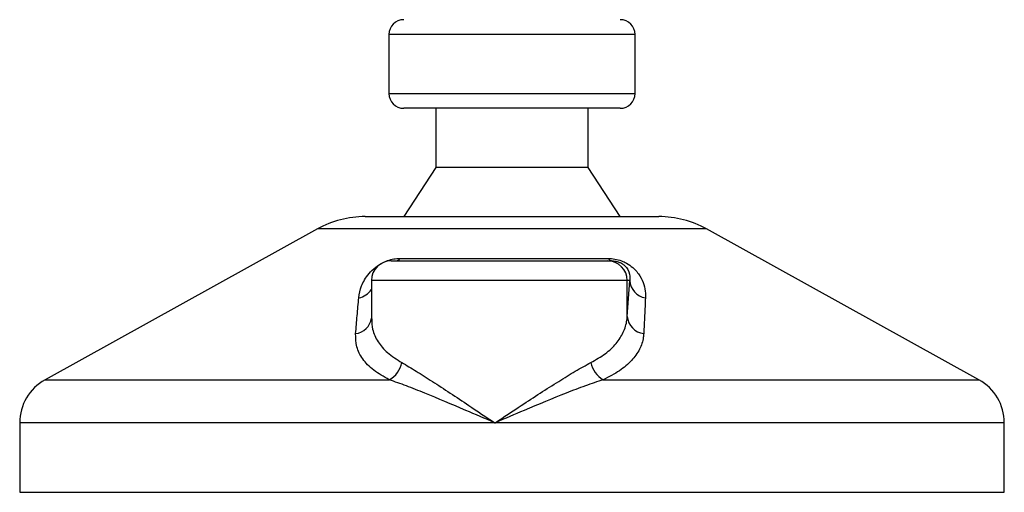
# Model space of a CAD drawing. Header units: millimetres. Extents: x 0 to 420, y 0 to 297.
# Tile 56 of 62: x 346.24 to 353.5, y 183.72 to 187.2. Entities that reach past the tile are written whole.
import ezdxf

# ---------------------------------------------------------------- set-up
doc = ezdxf.new("R2010")
doc.units = ezdxf.units.MM

msp = doc.modelspace()

# ---------------------------------------------------------------- linework, layer by layer
at = {"color": 7, "linetype": 'Continuous', "lineweight": 25}
for p, q in [((348.95829, 187.09262), (348.95829, 186.65705)), ((350.7732, 187.09262), (348.95829, 187.09262)), ((350.7732, 186.65705), (350.7732, 187.09262)), ((348.95829, 186.65705), (350.77265, 186.65705)), ((350.77265, 186.65705), (350.7732, 186.65705)), ((350.66431, 186.54815), (349.06719, 186.54815)), ((349.30313, 186.54815), (349.30313, 186.11257)), ((350.42837, 186.11257), (350.42837, 186.54815)), ((349.30313, 186.11257), (349.06719, 185.74959)), ((350.42837, 186.11257), (349.30313, 186.11257)), ((350.66431, 185.74959), (350.42837, 186.11257)), ((348.78292, 185.74959), (350.94857, 185.74959)), ((348.43119, 185.6587), (346.42305, 184.54649)), ((351.3003, 185.6587), (348.43119, 185.6587)), ((353.30844, 184.54649), (351.3003, 185.6587)), ((348.97403, 185.42291), (350.57066, 185.42291)), ((349.03975, 185.44109), (350.57674, 185.44109)), ((350.57066, 185.42291), (350.60411, 185.42291)), ((348.82883, 185.27772), (348.82883, 184.99521)), ((350.71577, 185.27772), (348.82883, 185.27772)), ((350.71577, 185.01392), (350.71577, 185.27772)), ((350.71577, 185.01392), (350.73389, 185.27772)), ((350.73389, 185.27772), (350.71577, 185.27772)), ((346.42305, 184.54649), (348.96131, 184.54649)), ((350.53772, 184.54649), (353.30844, 184.54649)), ((346.23593, 184.22896), (346.23593, 183.7169)), ((349.73985, 184.22896), (346.23593, 184.22896)), ((353.49556, 184.22896), (349.73985, 184.22896)), ((353.49556, 183.7169), (353.49556, 184.22896)), ((346.23593, 183.7169), (353.49556, 183.7169))]:
    msp.add_line(p, q, dxfattribs=at)
for centre, radius, start, end in [((349.06719, 187.09262), 0.10889, 90, 180), ((350.66431, 187.09262), 0.10889, 0, 90), ((349.06719, 186.65705), 0.10889, 180, 270), ((350.66431, 186.65705), 0.10889, 270, 0), ((348.78292, 185.02363), 0.72596, 90, 118.979708), ((350.94857, 185.02363), 0.72596, 61.020292, 90), ((348.97403, 185.27772), 0.14519, 90, 180), ((349.00482, 185.46529), 0.04249, 274.231513, 325.286499), ((350.57062, 185.27776), 0.14515, 359.982764, 89.982754), ((350.608, 185.45845), 0.03575, 209.051627, 263.761683), ((350.87077, 185.2862), 0.13714, 183.544879, 261.10645), ((348.7108, 185.28964), 0.14124, 280.361496, 326.683845), ((348.69738, 185.01873), 0.13274, 276.745676, 352.012985), ((350.85276, 185.02328), 0.13731, 183.908753, 263.291199), ((348.87313, 184.70741), 0.1835, 298.723, 349.352072), ((350.634, 184.71028), 0.18999, 191.16088, 239.552247), ((346.59891, 184.22896), 0.36298, 118.979708, 180), ((353.13258, 184.22896), 0.36298, 0, 61.020292)]:
    msp.add_arc(centre, radius, start, end, dxfattribs=at)
for points, knots in [([(348.73621, 185.1507), (348.7408, 185.17961), (348.74997, 185.23725), (348.79506, 185.31448), (348.8518, 185.37209), (348.90058, 185.40499), (348.94752, 185.42627), (348.99356, 185.43831), (349.02411, 185.44101), (349.03836, 185.44108), (349.03975, 185.44109)], [0, 0, 0, 0, 0.2791688, 0.5566156, 0.6991027, 0.7915598, 0.8614835, 0.9308082, 0.9932657, 1, 1, 1, 1]), ([(350.57674, 185.44109), (350.59249, 185.44035), (350.62425, 185.43887), (350.67199, 185.42544), (350.71829, 185.40358), (350.76982, 185.36567), (350.81265, 185.31117), (350.84053, 185.24762), (350.85002, 185.19381), (350.84969, 185.16199), (350.84957, 185.1507)], [0, 0, 0, 0, 0.0715734, 0.1443473, 0.2083354, 0.3096596, 0.4923301, 0.6911888, 0.8905251, 1, 1, 1, 1]), ([(350.60411, 185.42291), (350.60886, 185.4228), (350.61651, 185.42262), (350.6295, 185.42092), (350.64181, 185.4183), (350.65393, 185.41445), (350.66431, 185.4101), (350.68077, 185.40159), (350.70398, 185.38339), (350.73088, 185.34486), (350.73705, 185.30896), (350.73446, 185.28335), (350.73389, 185.27772)], [0, 0, 0, 0, 0.0326282, 0.0525244, 0.0758401, 0.1000535, 0.1224526, 0.1468975, 0.2362249, 0.4244765, 0.873292, 1, 1, 1, 1]), ([(348.71297, 184.88691), (348.71671, 184.93113), (348.72423, 185.01996), (348.7322, 185.107), (348.73621, 185.1507)], [0, 0, 0, 0, 0.497852, 1, 1, 1, 1]), ([(350.84957, 185.1507), (350.84754, 185.10737), (350.84345, 185.02034), (350.83897, 184.93151), (350.83672, 184.88691)], [0, 0, 0, 0, 0.4978543, 1, 1, 1, 1]), ([(348.83114, 184.99521), (348.83199, 184.96943), (348.83391, 184.9107), (348.87369, 184.82712), (348.94305, 184.74354), (349.01626, 184.6971), (349.05346, 184.67351)], [0, 0, 0, 0, 0.20821012, 0.47420222, 0.73278167, 1, 1, 1, 1]), ([(350.44761, 184.67351), (350.4842, 184.69459), (350.55849, 184.7374), (350.63705, 184.81314), (350.69079, 184.8963), (350.71155, 184.96447), (350.71498, 185.00469), (350.71577, 185.01392)], [0, 0, 0, 0, 0.2283053, 0.4634776, 0.6938128, 0.9297437, 1, 1, 1, 1]), ([(348.96131, 184.54649), (348.92088, 184.56922), (348.83857, 184.61548), (348.76103, 184.69814), (348.7144, 184.78867), (348.71345, 184.85386), (348.71297, 184.88691)], [0, 0, 0, 0, 0.24635312, 0.50146761, 0.74726318, 1, 1, 1, 1]), ([(350.83672, 184.88691), (350.83597, 184.87768), (350.83277, 184.83814), (350.81054, 184.76988), (350.75173, 184.68739), (350.66342, 184.61097), (350.58003, 184.56819), (350.53772, 184.54649)], [0, 0, 0, 0, 0.0699949, 0.2998887, 0.53536, 0.7642956, 1, 1, 1, 1]), ([(349.05346, 184.67351), (349.08827, 184.65326), (349.15792, 184.61275), (349.27879, 184.53494), (349.40863, 184.44971), (349.56245, 184.34724), (349.67448, 184.27245), (349.73929, 184.22933), (349.73985, 184.22896)], [0, 0, 0, 0, 0.181527, 0.3632884, 0.5522832, 0.7413623, 0.9977537, 1, 1, 1, 1]), ([(349.73985, 184.22896), (349.74041, 184.22933), (349.80522, 184.27245), (349.91762, 184.34695), (350.0746, 184.44941), (350.20814, 184.53434), (350.33518, 184.61238), (350.40982, 184.65296), (350.44761, 184.67351)], [0, 0, 0, 0, 0.0022463, 0.25863655, 0.4459417, 0.63671097, 0.81604776, 1, 1, 1, 1]), ([(349.73985, 184.22896), (349.73923, 184.22922), (349.6673, 184.26004), (349.49047, 184.33603), (349.27098, 184.42878), (349.08532, 184.50312), (349.00263, 184.53204), (348.96131, 184.54649)], [0, 0, 0, 0, 0.0022151, 0.2580941, 0.6355, 0.8178206, 1, 1, 1, 1]), ([(350.53772, 184.54649), (350.49459, 184.53217), (350.40744, 184.50324), (350.21492, 184.42901), (349.99027, 184.33602), (349.81241, 184.26004), (349.74047, 184.22922), (349.73985, 184.22896)], [0, 0, 0, 0, 0.1804148, 0.3645009, 0.7419063, 0.9977849, 1, 1, 1, 1])]:
    msp.add_open_spline(points, degree=3, knots=knots, dxfattribs=at)

doc.saveas('drawing.dxf')
